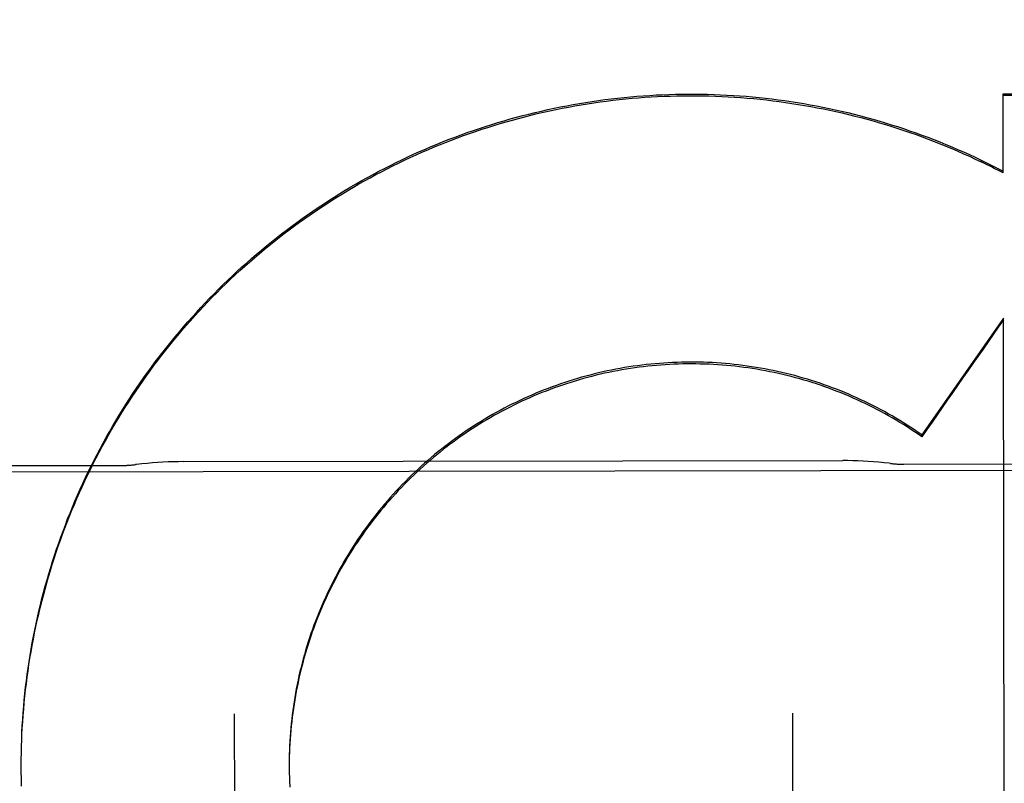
# Model space of a CAD drawing. Header units: inches. Extents: x 0 to 225, y 0 to 145.
# Tile 20 of 104: x 76.651 to 76.871, y 43.444 to 43.615. Entities that reach past the tile are written whole.
import ezdxf

# ---------------------------------------------------------------- set-up
doc = ezdxf.new("R2010")
doc.units = ezdxf.units.IN
doc.header["$LTSCALE"] = 12.3497320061
doc.header["$MEASUREMENT"] = 0
doc.linetypes.add('HIDDEN', pattern=[0.2, 0.1, -0.1])
doc.layers.get('0').update_dxf_attribs({"linetype": 'CONTINUOUS'})
for name, color, linetype in [('02___PRT_ALL_AXES', 7, 'CONTINUOUS'), ('DEFAULT_2', 8, 'HIDDEN'), ('DIMENSIONS', 7, 'CONTINUOUS')]:
    doc.layers.add(name, color=color, linetype=linetype)
doc.styles.get("Standard").update_dxf_attribs({"font": 'txt', "width": 0.8})
doc.dimstyles.new('DIMSTYLE_3', dxfattribs={"dimtxt": 1.030245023, "dimasz": 1.3208269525, "dimexe": 0.09, "dimexo": 0.07, "dimgap": 0.039, "dimtad": 0, "dimtih": 1, "dimtoh": 1, "dimzin": 4, "dimdsep": 46, "dimtxsty": 'Standard', "dimblk": '_FILLED', "dimblk1": '_FILLED', "dimblk2": '_FILLED', "dimcen": 0.09, "dimadec": 0, "dimazin": 0, "dimtfac": 1, "dimtofl": 0, "dimtmove": 0, "dimatfit": 3, "dimldrblk": '_FILLED', "dimfxl": 0, "dimtolj": 1, "dimtzin": 4, "dimarcsym": 0})

# ---------------------------------------------------------------- blocks, each defined once
blk = doc.blocks.new('_FILLED')
at = {"color": 0, "linetype": 'ByBlock'}
blk.add_solid([(0, 0), (-1, 0.2), (-1, -0.2)], dxfattribs=at)
blk = doc.blocks.new('*D13')
at = {"layer": 'DIMENSIONS', "color": 2, "linetype": 'Continuous'}
for p, q in [((73.9021050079, 93.34851445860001), (71.2604511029, 93.34851445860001)), ((77.5271050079, 93.34851445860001), (79.7422998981, 93.34851445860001))]:
    blk.add_line(p, q, dxfattribs=at)
at = {"layer": 'DIMENSIONS', "color": 2, "linetype": 'Continuous', "xscale": 1.3208269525, "yscale": 1.3208269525, "zscale": 1.3208269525}
blk.add_blockref('_FILLED', (73.9021050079, 93.34851445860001), dxfattribs=at)
at = {"layer": 'DIMENSIONS', "color": 2, "linetype": 'Continuous', "xscale": 1.3208269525, "yscale": 1.3208269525, "zscale": 1.3208269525, "rotation": 180}
blk.add_blockref('_FILLED', (77.5271050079, 93.34851445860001), dxfattribs=at)
at = {"layer": 'DIMENSIONS', "color": 2, "linetype": 'Continuous', "insert": (80.2574224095, 93.8636369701), "char_height": 1.030245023, "width": 3.2967840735, "attachment_point": 1, "line_spacing_factor": 0.9}
blk.add_mtext('3.63', dxfattribs=at)

msp = doc.modelspace()

# ---------------------------------------------------------------- linework, layer by layer
at = {"layer": '02___PRT_ALL_AXES', "color": 8, "linetype": 'HIDDEN'}
for p, q in [((76.5988063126, 43.5153046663), (76.67380621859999, 43.51542340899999)), ((76.6874418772, 43.5162655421), (76.8351677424, 43.5164994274)), ((76.8488059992, 43.5157004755), (76.9238059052, 43.5158192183)), ((76.3550588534, 43.5135068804), (77.1675578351, 43.5147932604))]:
    msp.add_line(p, q, dxfattribs=at)
at = {"layer": 'DEFAULT_2', "color": 8, "linetype": 'HIDDEN'}
for p, q in [((76.8710395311, 43.5985735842), (77.0908798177, 43.5984632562)), ((76.871067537, 43.5809070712), (76.8710395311, 43.5985735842)), ((76.8661179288, 43.5837750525), (76.8710669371, 43.58128594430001)), ((76.8661185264, 43.58339756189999), (76.8661179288, 43.5837750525)), ((76.8711187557, 43.54841788), (76.8528437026, 43.52226391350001)), ((76.8715148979, 43.2980316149), (76.8711187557, 43.54841788)), ((76.8528443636, 43.5218464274), (76.8528437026, 43.52226391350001)), ((76.6988943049, 43.4598064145), (76.6997684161, 42.9077032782)), ((76.8238941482, 43.4600043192), (76.8247682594, 42.9079011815)), ((76.65125677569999, 43.4522688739), (76.6513062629, 43.4542716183)), ((76.6512043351, 43.4493939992), (76.6512243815, 43.4513892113)), ((76.65122367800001, 43.4508315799), (76.651258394, 43.4528306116)), ((76.6511988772, 43.4478534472), (76.6512042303, 43.4499475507)), ((76.7112083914, 43.449738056), (76.7112017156, 43.4479483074)), ((76.7112265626, 43.4507236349), (76.7112093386, 43.4492719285)), ((76.6511988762, 43.4478534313), (76.6511979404, 43.4485057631)), ((76.65120692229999, 43.4465182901), (76.6511981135, 43.4483351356)), ((76.6512288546, 43.44508060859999), (76.65120551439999, 43.4470639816)), ((76.7112010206, 43.44875233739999), (76.7112009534, 43.44842997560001)), ((76.7112009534, 43.44842997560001), (76.711205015, 43.4473066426)), ((76.7112044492, 43.4477665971), (76.7112189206, 43.4463240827)), ((76.651264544, 43.44364318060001), (76.6512269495, 43.4456223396)), ((76.7112186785, 43.4467809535), (76.7112435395, 43.44534163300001)), ((76.7112437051, 43.4457955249), (76.711278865, 43.444359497))]:
    msp.add_line(p, q, dxfattribs=at)
for points in [[(76.6513036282, 43.4537058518), (76.6513679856, 43.4557120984), (76.65144355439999, 43.4571519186), (76.65153296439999, 43.4585909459), (76.6516362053, 43.4600290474), (76.65175326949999, 43.46146609), (76.6518841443, 43.46290194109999), (76.6520288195, 43.4643364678), (76.65218727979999, 43.46576953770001), (76.6523595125, 43.46720101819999), (76.6525454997, 43.4686307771), (76.6527452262, 43.4700586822), (76.6529586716, 43.4714846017), (76.6531858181, 43.47290840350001), (76.6534266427, 43.47432995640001), (76.6536811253, 43.4757491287), (76.6539492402, 43.4771657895), (76.6542309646, 43.4785798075), (76.6545262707, 43.4799910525), (76.6548351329, 43.48139939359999), (76.655157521, 43.48280470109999), (76.6554934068, 43.4842068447), (76.6558427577, 43.48560569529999), (76.656205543, 43.487001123), (76.6565817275, 43.4883929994), (76.6569712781, 43.4897811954), (76.6573741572, 43.49116558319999), (76.6577903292, 43.49254603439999), (76.6582197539, 43.4939224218), (76.65866239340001, 43.4952946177), (76.6591182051, 43.4966624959), (76.6595871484, 43.49802592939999), (76.66006917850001, 43.4993847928), (76.6605642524, 43.5007389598), (76.6610723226, 43.5020883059), (76.661593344, 43.5034327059), (76.6621272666, 43.50477203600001), (76.6626740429, 43.50610617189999), (76.66323362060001, 43.507434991), (76.6638059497, 43.5087583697), (76.6643909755, 43.51007618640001), (76.6649886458, 43.5113883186), (76.6655989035, 43.5126946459), (76.666221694, 43.5139950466), (76.666856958, 43.5152894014), (76.6675046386, 43.5165775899), (76.6681646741, 43.5178594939), (76.66883700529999, 43.519134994), (76.6695215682, 43.5204039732), (76.6702183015, 43.5216663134), (76.6709271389, 43.5229218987), (76.6716480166, 43.5241706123), (76.6723808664, 43.5254123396), (76.6731256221, 43.526646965), (76.6738822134, 43.5278743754), (76.6746505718, 43.5290944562), (76.6754306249, 43.5303070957), (76.676222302, 43.5315121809), (76.67702552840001, 43.5327096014), (76.6778402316, 43.5338992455), (76.6786663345, 43.5350810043), (76.6795037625, 43.5362547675), (76.6803524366, 43.5374204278), (76.6812122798, 43.5385778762), (76.6820832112, 43.539727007), (76.68296515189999, 43.5408677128), (76.6838580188, 43.5419998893), (76.6847617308, 43.5431234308), (76.685676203, 43.5442382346), (76.6866013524, 43.5453441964), (76.6875370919, 43.54644121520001), (76.6884833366, 43.5475291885), (76.6894399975, 43.5486080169), (76.6904069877, 43.5496775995), (76.69138421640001, 43.5507378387), (76.6923715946, 43.5517886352), (76.6933690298, 43.5528298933), (76.6943764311, 43.5538615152), (76.695393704, 43.5548834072), (76.69642075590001, 43.5558954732), (76.6974574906, 43.5568976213), (76.6985038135, 43.5578897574), (76.6995596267, 43.5588717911), (76.7006248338, 43.5598436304), (76.7016993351, 43.5608051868), (76.7027830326, 43.5617563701), (76.7038758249, 43.5626970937), (76.7049776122, 43.5636272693), (76.7060882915, 43.56454681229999), (76.7072077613, 43.5654556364), (76.708335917, 43.56635365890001), (76.70947265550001, 43.56724079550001), (76.7106178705, 43.56811696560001), (76.7117714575, 43.56898208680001), (76.7129333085, 43.5698360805), (76.7141033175, 43.5706788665), (76.7152813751, 43.57151036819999), (76.71646737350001, 43.57233050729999), (76.7176612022, 43.5731392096), (76.7188627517, 43.5739363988), (76.72007191, 43.57472200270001), (76.7212885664, 43.5754959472), (76.7225126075, 43.57625816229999), (76.72374392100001, 43.5770085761), (76.72498239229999, 43.5777471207), (76.7262279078, 43.5784737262), (76.72748035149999, 43.5791883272), (76.7287396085, 43.57989085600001), (76.7300055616, 43.5805812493), (76.7312780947, 43.5812594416), (76.7325570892, 43.581925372), (76.7338424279, 43.5825789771), (76.7351339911, 43.5832201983), (76.73643166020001, 43.5838489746), (76.7377353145, 43.5844652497), (76.73904483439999, 43.5850689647), (76.740360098, 43.5856600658), (76.7416809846, 43.58623849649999), (76.7430073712, 43.5868042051), (76.7443391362, 43.5873571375), (76.7456761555, 43.5878972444), (76.7470183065, 43.5884244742), (76.7483654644, 43.5889387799), (76.74971750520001, 43.5894401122), (76.75107430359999, 43.5899284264), (76.7524357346, 43.5904036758), (76.7538016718, 43.59086581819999), (76.7551719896, 43.591314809), (76.7565465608, 43.59175060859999), (76.7579252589, 43.5921731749), (76.7593079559, 43.59258247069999), (76.7606945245, 43.5929784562), (76.7620848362, 43.5933610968), (76.763478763, 43.5937303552), (76.7648761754, 43.5940861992), (76.7662769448, 43.59442859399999), (76.7676809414, 43.5947575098), (76.7690880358, 43.5950729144), (76.7704980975, 43.5953747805), (76.7719109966, 43.5956630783), (76.7733266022, 43.59593778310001), (76.7747447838, 43.5961988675), (76.77616541, 43.59644630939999), (76.7775883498, 43.5966800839), (76.7790134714, 43.5969001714), (76.7804406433, 43.5971065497), (76.7818697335, 43.59729920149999), (76.7833006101, 43.5974781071), (76.78473314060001, 43.597643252), (76.7861671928, 43.5977946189), (76.787602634, 43.5979321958), (76.7890393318, 43.598055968), (76.7904771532, 43.59816592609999), (76.79191596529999, 43.5982620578), (76.7933556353, 43.59834435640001), (76.79479603, 43.5984128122), (76.7962370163, 43.5984674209), (76.79767846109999, 43.5985081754), (76.79912023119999, 43.5985350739), (76.8005621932, 43.5985481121), (76.8020042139, 43.5985472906), (76.80344616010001, 43.5985326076), (76.8048878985, 43.5985040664), (76.8063292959, 43.59846166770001), (76.80777021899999, 43.59840541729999), (76.8092105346, 43.59833531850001), (76.8106501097, 43.5982513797), (76.8120888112, 43.5981536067), (76.81352650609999, 43.5980420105), (76.8149630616, 43.5979165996), (76.816398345, 43.5977773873), (76.8178322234, 43.5976243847), (76.8192645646, 43.59745760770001), (76.820695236, 43.59727707), (76.8221241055, 43.5970827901), (76.8235510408, 43.5968747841), (76.8249759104, 43.596653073), (76.8263985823, 43.5964176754), (76.8278189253, 43.59616861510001), (76.8292368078, 43.5959059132), (76.8306520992, 43.5956295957), (76.8320646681, 43.5953396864), (76.8334743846, 43.595036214), (76.8348811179, 43.5947192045), (76.8362847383, 43.5943886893), (76.8376851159, 43.5940446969), (76.8390821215, 43.59368726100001), (76.8404756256, 43.59331641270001), (76.8418654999, 43.5929321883), (76.84325161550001, 43.59253462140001), (76.8446338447, 43.5921237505), (76.84601205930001, 43.5916996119), (76.8473861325, 43.59126224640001), (76.8487559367, 43.5908116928), (76.8501213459, 43.5903479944), (76.8514822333, 43.5898711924), (76.8528384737, 43.58938133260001), (76.8541899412, 43.5888784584), (76.85553651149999, 43.58836261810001), (76.8568780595, 43.58783385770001)], [(76.6513642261, 43.45514228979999), (76.6514385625, 43.4565779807), (76.6515266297, 43.4580128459), (76.6516284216, 43.4594467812), (76.6517439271, 43.4608796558), (76.65187314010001, 43.4623113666), (76.65201604, 43.4637417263), (76.6521726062, 43.46517052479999), (76.6523428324, 43.4665977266), (76.6525267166, 43.4680233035), (76.6527242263, 43.4694470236), (76.65293533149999, 43.470868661), (76.6531600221, 43.4722881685), (76.6533982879, 43.4737054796), (76.6536500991, 43.4751204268), (76.65391543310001, 43.4765328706), (76.6541942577, 43.47794265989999), (76.65448653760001, 43.4793496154), (76.6547922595, 43.4807536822), (76.6551114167, 43.4821548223), (76.6554439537, 43.4835528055), (76.6557898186, 43.4849474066), (76.65614899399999, 43.4863385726), (76.6565214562, 43.4877262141), (76.6569071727, 43.4891102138), (76.657306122, 43.49049048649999), (76.6577182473, 43.4918668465), (76.658143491, 43.4932390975), (76.6585818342, 43.494607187), (76.6590332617, 43.4959710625), (76.6594977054, 43.4973305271), (76.6599750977, 43.49868537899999), (76.660465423, 43.50003558), (76.6609686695, 43.5013810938), (76.6614847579, 43.5027217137), (76.66201361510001, 43.50405724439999), (76.6625552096, 43.50538761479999), (76.6631095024, 43.50671272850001), (76.6636764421, 43.508032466), (76.6642559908, 43.5093467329), (76.6648480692, 43.5106553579), (76.6654525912, 43.51195814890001), (76.6660695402, 43.513255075), (76.66669890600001, 43.5145461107), (76.667340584, 43.515831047), (76.6679944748, 43.5171096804), (76.6686605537, 43.5183819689), (76.6693387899, 43.5196478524), (76.6700291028, 43.52090718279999), (76.6707314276, 43.5221598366), (76.6714456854, 43.52340567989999), (76.6721717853, 43.5246445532), (76.6729096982, 43.5258764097), (76.6736594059, 43.5271012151), (76.6744207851, 43.5283187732), (76.6751937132, 43.5295288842), (76.6759781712, 43.5307315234), (76.6767741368, 43.5319266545), (76.6775814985, 43.5331141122), (76.6784001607, 43.53429375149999), (76.6792300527, 43.53546547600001), (76.6800710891, 43.5366291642), (76.6809232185, 43.5377847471), (76.6817864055, 43.5389321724), (76.6826605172, 43.5400712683), (76.6835454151, 43.5412018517), (76.68444108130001, 43.5423239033), (76.6853474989, 43.5434373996), (76.6862645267, 43.5445421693), (76.6871920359, 43.5456380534), (76.688129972, 43.54672499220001), (76.6890782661, 43.5478029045), (76.6900368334, 43.5488716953), (76.6910056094, 43.5499312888), (76.6919844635, 43.5509815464), (76.6929732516, 43.552022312), (76.6939719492, 43.55305356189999), (76.6949805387, 43.5540752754), (76.6959988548, 43.5550872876), (76.6970267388, 43.5560894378), (76.6980641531, 43.5570816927), (76.6991110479, 43.55806400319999), (76.7001673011, 43.5590362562), (76.701232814, 43.5599983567), (76.7023074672, 43.5609502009), (76.7033911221, 43.5618916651), (76.7044837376, 43.562822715), (76.7055852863, 43.56374332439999), (76.7066955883, 43.5646533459), (76.7078144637, 43.5655526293), (76.7089418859, 43.5664411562), (76.710077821, 43.5673188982), (76.711222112, 43.5681857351), (76.7123746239, 43.56904156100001), (76.7135352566, 43.5698863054), (76.7147038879, 43.5707198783), (76.7158804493, 43.571542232), (76.7170648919, 43.5723533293), (76.7182570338, 43.5731530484), (76.7194566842, 43.5739412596), (76.7206638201, 43.5747179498), (76.7218784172, 43.5754831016), (76.7231002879, 43.5762365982), (76.7243292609, 43.5769783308), (76.7255652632, 43.5777082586), (76.7268082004, 43.5784263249), (76.7280579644, 43.579132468), (76.72931447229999, 43.5798266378), (76.7305775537, 43.5805087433), (76.7318470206, 43.5811786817), (76.7331228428, 43.5818364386), (76.7344049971, 43.5824819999), (76.7356932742, 43.5831152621), (76.7369874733, 43.5837361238), (76.7382875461, 43.5843445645), (76.7395934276, 43.5849405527), (76.740904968, 43.5855240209), (76.7422220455, 43.5860949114), (76.7435445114, 43.5866531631), (76.7448721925, 43.58719870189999), (76.7462050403, 43.58773150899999), (76.7475430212, 43.5882515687), (76.7488859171, 43.5887587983), (76.75023350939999, 43.58925311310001), (76.75158576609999, 43.5897345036), (76.7529426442, 43.5902029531), (76.7543039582, 43.5906583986), (76.7556695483, 43.5911007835), (76.7570392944, 43.591530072), (76.75841304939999, 43.591946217), (76.759790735, 43.5923491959), (76.7611722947, 43.5927389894), (76.7625575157, 43.5931155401), (76.7639461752, 43.5934787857), (76.7653382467, 43.593828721), (76.7667337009, 43.5941653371), (76.7681323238, 43.5944885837), (76.7695339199, 43.5947984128), (76.7709384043, 43.5950948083), (76.7723456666, 43.5953777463), (76.7737555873, 43.5956472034), (76.7751680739, 43.595903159), (76.77658293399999, 43.5961455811), (76.777999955, 43.596374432), (76.7794191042, 43.5965897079), (76.7808403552, 43.5967914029), (76.7822634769, 43.5969794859), (76.7836882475, 43.5971539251), (76.7851146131, 43.59731471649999), (76.7865424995, 43.59746185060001), (76.7879717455, 43.5975953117), (76.7894022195, 43.59771508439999), (76.7908337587, 43.597821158), (76.79226617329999, 43.59791351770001), (76.7936994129, 43.5979921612), (76.7951334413, 43.5980570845), (76.7965680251, 43.59810827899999), (76.7980029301, 43.5981457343), (76.7994381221, 43.5981694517), (76.8008735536, 43.5981794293), (76.8023090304, 43.5981756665), (76.8037443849, 43.5981581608), (76.8051794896, 43.59812691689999), (76.8066141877, 43.59808193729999), (76.8080483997, 43.5980232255), (76.8094820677, 43.5979507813), (76.81091497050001, 43.5978646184), (76.8123468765, 43.5977647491), (76.8137777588, 43.5976511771), (76.8152075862, 43.5975239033), (76.816636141, 43.5973829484), (76.8180632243, 43.5972283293), (76.8194887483, 43.5970600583), (76.82091259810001, 43.5968781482), (76.8223346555, 43.5966826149), (76.8237548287, 43.5964734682), (76.8251729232, 43.5962507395), (76.8265887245, 43.5960144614), (76.828002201, 43.5957646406), (76.8294133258, 43.59550128), (76.83082187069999, 43.59522442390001), (76.8322276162, 43.594934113), (76.83363050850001, 43.59463036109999), (76.83503047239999, 43.5943131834), (76.8364273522, 43.5939826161), (76.8378210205, 43.59363868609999), (76.8392113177, 43.5932814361), (76.8405980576, 43.5929109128), (76.84198119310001, 43.5925271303), (76.8433606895, 43.5921300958), (76.8447363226, 43.59171987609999), (76.8461078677, 43.5912965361), (76.8474752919, 43.5908600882), (76.8488385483, 43.5904105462), (76.85019745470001, 43.5899479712), (76.8515518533, 43.5894724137), (76.85290162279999, 43.5889839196), (76.85424661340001, 43.58848254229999), (76.855586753, 43.5879683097), (76.8569219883, 43.58744123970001)], [(76.8568780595, 43.58783385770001), (76.85821446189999, 43.5872922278), (76.85954559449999, 43.5867377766), (76.860871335, 43.58617055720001), (76.8621915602, 43.5855906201), (76.8635061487, 43.5849980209), (76.8648149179, 43.5843928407), (76.8661179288, 43.5837750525)], [(76.8569219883, 43.58744123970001), (76.8582521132, 43.5869014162), (76.8595769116, 43.58634892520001), (76.8608963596, 43.5857837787), (76.8622104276, 43.58520598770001), (76.86351891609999, 43.58461564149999), (76.8648215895, 43.58401284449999), (76.8661185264, 43.58339756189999)], [(76.8528437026, 43.52226391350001), (76.8520331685, 43.52282520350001), (76.8512166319, 43.5233775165), (76.8503940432, 43.5239208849), (76.8495655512, 43.5244552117), (76.848731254, 43.5249804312), (76.847891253, 43.525496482), (76.8470456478, 43.5260033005), (76.84619454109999, 43.5265008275), (76.8453380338, 43.5269890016), (76.8444762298, 43.527467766), (76.8436092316, 43.5279370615), (76.8427371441, 43.5283968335), (76.841860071, 43.5288470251), (76.84097811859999, 43.529287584), (76.8400913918, 43.5297184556), (76.8391999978, 43.5301395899), (76.8383040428, 43.5305509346), (76.8374036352, 43.5309524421), (76.8364988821, 43.5313440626), (76.835589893, 43.5317257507), (76.8346767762, 43.5320974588), (76.833759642, 43.5324591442), (76.8328385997, 43.5328107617), (76.8319137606, 43.5331522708), (76.8309852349, 43.5334836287), (76.8300531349, 43.53380479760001), (76.8291175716, 43.534115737), (76.828178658, 43.5344164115), (76.8272365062, 43.53470678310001), (76.8262912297, 43.5349868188), (76.8253429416, 43.5352564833), (76.8243917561, 43.5355157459), (76.8234377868, 43.5357645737), (76.8224811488, 43.5360029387), (76.8215219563, 43.5362308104), (76.820560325, 43.5364481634), (76.8195963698, 43.5366549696), (76.81863020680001, 43.5368512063), (76.8176619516, 43.5370368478), (76.8166917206, 43.53721187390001), (76.8157196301, 43.5373762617), (76.8147457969, 43.5375299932), (76.8137703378, 43.5376730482), (76.81279336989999, 43.5378054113), (76.8118150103, 43.5379270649), (76.8108353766, 43.5380379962), (76.8098545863, 43.5381381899), (76.8088727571, 43.5382276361), (76.8078900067, 43.5383063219), (76.8069064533, 43.53837424), (76.8059222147, 43.5384313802), (76.80493740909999, 43.5384777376), (76.8039521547, 43.5385133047), (76.8029665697, 43.5385380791), (76.8019807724, 43.538552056), (76.8009948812, 43.5385552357), (76.8000090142, 43.5385476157), (76.79902328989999, 43.538529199), (76.79803782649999, 43.5384999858), (76.7970527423, 43.5384599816), (76.7960681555, 43.5384091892), (76.79508418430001, 43.5383476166), (76.7941009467, 43.5382752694), (76.7931185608, 43.5381921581), (76.7921371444, 43.5380982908), (76.7911568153, 43.5379936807), (76.7901776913, 43.5378783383), (76.7891998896, 43.5377522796), (76.7882235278, 43.5376155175), (76.7872487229, 43.53746807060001), (76.7862755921, 43.5373099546), (76.7853042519, 43.5371411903), (76.7843348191, 43.5369617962), (76.7833674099, 43.5367717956), (76.7824021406, 43.53657120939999), (76.78143912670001, 43.5363600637), (76.7804784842, 43.5361383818), (76.7795203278, 43.5359061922), (76.7785647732, 43.535663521), (76.7776119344, 43.5354103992), (76.77666192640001, 43.5351468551), (76.7757148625, 43.5348729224), (76.774770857, 43.5345886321), (76.77383002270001, 43.5342940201), (76.7728924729, 43.5339891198), (76.7719583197, 43.5336739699), (76.7710276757, 43.5333486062), (76.7701006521, 43.5330130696), (76.76917736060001, 43.5326673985), (76.7682579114, 43.5323116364), (76.7673424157, 43.5319458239), (76.7664309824, 43.531570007), (76.76552372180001, 43.5311842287), (76.76462074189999, 43.5307885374), (76.7637221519, 43.5303829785), (76.7628280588, 43.5299676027), (76.7619385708, 43.5295424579), (76.7610537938, 43.5291075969), (76.7601738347, 43.5286630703), (76.7592987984, 43.528208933), (76.7584287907, 43.5277452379), (76.75756391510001, 43.5272720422), (76.7567042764, 43.5267894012), (76.7558499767, 43.5262973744), (76.7550011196, 43.5257960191), (76.75415780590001, 43.5252853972), (76.7533201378, 43.5247655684), (76.7524882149, 43.5242365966), (76.751662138, 43.5236985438), (76.7508420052, 43.523151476), (76.75002791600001, 43.52259545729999), (76.749219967, 43.5220305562), (76.7484182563, 43.5214568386), (76.7476228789, 43.5208743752), (76.74683393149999, 43.5202832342), (76.7460515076, 43.51968348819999), (76.7452757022, 43.5190752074), (76.74450660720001, 43.51845846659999), (76.7437443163, 43.5178333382), (76.7429889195, 43.5171998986), (76.7422405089, 43.5165582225), (76.7414991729, 43.5159083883), (76.7407650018, 43.5152504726), (76.7400380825, 43.5145845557), (76.7393185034, 43.5139107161), (76.7386063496, 43.51322903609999), (76.737901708, 43.5125395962), (76.7372046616, 43.5118424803), (76.7365152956, 43.5111377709), (76.7358336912, 43.51042555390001), (76.7351599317, 43.5097059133), (76.7344940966, 43.50897893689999), (76.7338362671, 43.5082447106), (76.7331865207, 43.5075033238), (76.7325449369, 43.5067548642), (76.7319115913, 43.5059994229), (76.7312865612, 43.5052370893), (76.7306699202, 43.5044679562), (76.73006174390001, 43.5036921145), (76.7294621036, 43.5029096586), (76.72887107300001, 43.5021206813), (76.7282887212, 43.5013252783), (76.7277151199, 43.500523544), (76.7271503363, 43.4997155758), (76.72659443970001, 43.4989014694), (76.7260474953, 43.4980813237), (76.7255095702, 43.497255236), (76.7249807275, 43.4964233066), (76.7244610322, 43.4955856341), (76.7239505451, 43.4947423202), (76.72344932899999, 43.4938934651), (76.7229574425, 43.4930391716), (76.7224749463, 43.4921795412), (76.72200189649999, 43.4913146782), (76.7215383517, 43.4904446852), (76.7210843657, 43.4895696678), (76.7206399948, 43.4886897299), (76.7202052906, 43.487804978), (76.71978030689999, 43.4869155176), (76.71936509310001, 43.4860214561), (76.7189597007, 43.4851229), (76.7185641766, 43.4842199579), (76.71817857, 43.4833127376), (76.7178029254, 43.4824013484), (76.71743728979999, 43.4814858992), (76.7170817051, 43.4805665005), (76.7167362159, 43.47964326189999), (76.7164008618, 43.4787162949), (76.71607568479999, 43.4777857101), (76.7157607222, 43.47685161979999), (76.71545601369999, 43.4759141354), (76.7151615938, 43.4749733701), (76.7148774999, 43.4740294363), (76.7146037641, 43.4730824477), (76.71434042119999, 43.4721325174), (76.7140875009, 43.47117976), (76.7138450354, 43.47022428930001), (76.7136130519, 43.4692662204), (76.71339158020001, 43.468305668), (76.71318064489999, 43.4673427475), (76.7129802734, 43.4663775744), (76.7127904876, 43.4654102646), (76.7126113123, 43.464440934), (76.7124427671, 43.4634696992), (76.71228487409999, 43.4624966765), (76.7121376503, 43.461521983), (76.7120011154, 43.46054573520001), (76.7118752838, 43.4595680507), (76.7117601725, 43.45858904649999), (76.7116557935, 43.4576088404), (76.71156216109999, 43.4566275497), (76.7114792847, 43.4556452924), (76.7114071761, 43.4546621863), (76.7113458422, 43.45367834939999), (76.7112952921, 43.4526938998), (76.71125553, 43.4517089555), (76.7112265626, 43.4507236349)], [(76.8528443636, 43.5218464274), (76.8520381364, 43.5224051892), (76.8512259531, 43.52295507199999), (76.850407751, 43.5234961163), (76.8495837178, 43.5240282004), (76.8487540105, 43.5245512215), (76.8479186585, 43.5250651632), (76.8470776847, 43.5255700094), (76.8462312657, 43.5260656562), (76.8453795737, 43.52655200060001), (76.844522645, 43.5270290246), (76.8436605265, 43.5274967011), (76.84279335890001, 43.527954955), (76.8419212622, 43.5284037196), (76.8410443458, 43.5288429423), (76.8401627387, 43.5292725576), (76.8392765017, 43.5296925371), (76.8383856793, 43.5301028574), (76.8374904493, 43.5305034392), (76.83659099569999, 43.5308941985), (76.8356873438, 43.5312751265), (76.8347795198, 43.5316462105), (76.8338677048, 43.5320073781), (76.8329520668, 43.5323585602), (76.8320326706, 43.5326997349), (76.8311095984, 43.5330308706), (76.8301829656, 43.5333519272), (76.82925286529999, 43.5336628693), (76.82831944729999, 43.53396365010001), (76.82738287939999, 43.53425421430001), (76.8264432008, 43.5345345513), (76.8255004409, 43.5348046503), (76.8245547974, 43.5350644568), (76.8236064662, 43.53531391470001), (76.822655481, 43.5355530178), (76.82170188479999, 43.5357817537), (76.8207458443, 43.5360000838), (76.8197875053, 43.5362079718), (76.81882697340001, 43.5364053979), (76.8178643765, 43.5365923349), (76.8168997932, 43.5367687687), (76.8159332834, 43.5369346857), (76.8149650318, 43.5370900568), (76.8139952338, 43.5372348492), (76.813023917, 43.53736906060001), (76.812051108, 43.5374926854), (76.8110770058, 43.5376057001), (76.8101017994, 43.5377080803), (76.809125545, 43.5377998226), (76.8081483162, 43.5378809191), (76.8071702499, 43.5379513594), (76.80619145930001, 43.5380111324), (76.8052120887, 43.5380602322), (76.80423230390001, 43.5380986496), (76.8032521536, 43.5381263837), (76.80227167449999, 43.5381434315), (76.8012910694, 43.5381497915), (76.80031054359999, 43.5381454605), (76.79933012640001, 43.53813044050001), (76.7983498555, 43.5381047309), (76.79736991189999, 43.5380683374), (76.7963904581, 43.5380212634), (76.795411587, 43.5379635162), (76.79443341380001, 43.5378951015), (76.7934560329, 43.5378160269), (76.7924795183, 43.5377262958), (76.79150404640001, 43.537625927), (76.7905298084, 43.5375149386), (76.7895568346, 43.5373933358), (76.7885851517, 43.53726111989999), (76.7876149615, 43.5371183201), (76.78664645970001, 43.5369649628), (76.7856796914, 43.5368010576), (76.7847147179, 43.5366266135), (76.78375168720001, 43.5364416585), (76.7827907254, 43.5362462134), (76.7818319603, 43.5360403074), (76.7808755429, 43.5358239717), (76.7799215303, 43.5355972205), (76.7789699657, 43.5353600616), (76.77802104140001, 43.535112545), (76.7770749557, 43.5348547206), (76.7761317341, 43.5345865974), (76.7751914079, 43.5343081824), (76.7742541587, 43.5340195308), (76.77332015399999, 43.5337206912), (76.7723894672, 43.53341169), (76.7714621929, 43.53309255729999), (76.7705384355, 43.5327633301), (76.7696182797, 43.5324240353), (76.7687018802, 43.532074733), (76.767789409, 43.5317154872), (76.7668808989, 43.5313463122), (76.7659763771, 43.5309672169), (76.7650760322, 43.5305782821), (76.7641800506, 43.530179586), (76.7632884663, 43.5297711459), (76.7624013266, 43.5293529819), (76.7615187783, 43.52892516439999), (76.7606409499, 43.528487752), (76.759767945, 43.5280407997), (76.7588998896, 43.5275843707), (76.75803684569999, 43.5271184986), (76.7571788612, 43.5266432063), (76.7563261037, 43.5261585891), (76.7554787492, 43.525664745), (76.7546368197, 43.5251616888), (76.7538003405, 43.5246494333), (76.7529694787, 43.5241280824), (76.7521443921, 43.5235977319), (76.75132513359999, 43.52305841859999), (76.7505117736, 43.5225101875), (76.7497044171, 43.5219531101), (76.7489031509, 43.5213872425), (76.7481080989, 43.5208126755), (76.7473194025, 43.5202295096), (76.7465370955, 43.5196377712), (76.7457612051, 43.5190374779), (76.7449918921, 43.5184287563), (76.7442293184, 43.5178117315), (76.74347350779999, 43.5171864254), (76.7427244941, 43.5165528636), (76.7419824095, 43.5159111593), (76.7412473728, 43.5152614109), (76.7405194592, 43.5146036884), (76.7397987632, 43.5139380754), (76.7390853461, 43.5132646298), (76.73837925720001, 43.5125833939), (76.7376806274, 43.5118944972), (76.7369895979, 43.5111980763), (76.73630618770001, 43.5104941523), (76.7356304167, 43.5097827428), (76.7349624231, 43.5090639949), (76.7343023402, 43.508338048), (76.7336502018, 43.50760494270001), (76.7330060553, 43.50686472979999), (76.7323699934, 43.5061175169), (76.7317420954, 43.5053633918), (76.73112244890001, 43.50460246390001), (76.7305111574, 43.503834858), (76.7299082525, 43.50306061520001), (76.7293137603, 43.50227976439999), (76.7287278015, 43.5014924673), (76.7281505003, 43.500698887), (76.7275818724, 43.4998990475), (76.72702193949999, 43.4990929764), (76.7264708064, 43.49828082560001), (76.7259285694, 43.4974627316), (76.725395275, 43.49663876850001), (76.7248709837, 43.4958090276), (76.724355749, 43.4949735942), (76.7238496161, 43.494132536), (76.7233526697, 43.4932859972), (76.7228650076, 43.4924341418), (76.72238663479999, 43.49157697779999), (76.7219175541, 43.4907145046), (76.7214578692, 43.4898469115), (76.721007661, 43.4889743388), (76.7205669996, 43.488096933), (76.7201359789, 43.4872148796), (76.7197146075, 43.4863282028), (76.71930290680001, 43.4854369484), (76.7189009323, 43.48454123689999), (76.7185087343, 43.48364117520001), (76.71812635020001, 43.4827368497), (76.7177538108, 43.4818283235), (76.7173911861, 43.4809157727), (76.71703855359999, 43.4799993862), (76.71669592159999, 43.4790791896), (76.71636330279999, 43.47815521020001), (76.71604076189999, 43.4772276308), (76.715728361, 43.4762966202), (76.7154261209, 43.4753622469), (76.7151340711, 43.47442459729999), (76.7148522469, 43.4734837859), (76.7145806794, 43.4725399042), (76.7143194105, 43.4715931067), (76.7140684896, 43.4706435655), (76.71382792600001, 43.4696913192), (76.7135977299, 43.4687363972), (76.713377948, 43.4677789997), (76.7131686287, 43.46681932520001), (76.7129697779, 43.46585740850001), (76.7127814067, 43.46489329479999), (76.7126035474, 43.4639271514), (76.7124362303, 43.4629591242), (76.7122794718, 43.4619893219), (76.71213329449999, 43.46101787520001), (76.7119977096, 43.4600448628), (76.7118727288, 43.4590703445), (76.7117583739, 43.4580945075), (76.7116546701, 43.4571175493), (76.7115616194, 43.4561394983), (76.71147922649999, 43.4551603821), (76.7114075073, 43.4541804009), (76.71134647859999, 43.4531997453), (76.7112961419, 43.4522184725), (76.71125650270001, 43.45123665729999), (76.711227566, 43.4502544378)], [(76.6874428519, 43.5162655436), (76.6863891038, 43.516257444), (76.68524015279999, 43.5162340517), (76.6840842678, 43.516195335), (76.68292220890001, 43.5161411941), (76.6817545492, 43.5160715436), (76.680581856, 43.51598631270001), (76.679404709, 43.5158854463), (76.6782236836, 43.5157689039), (76.6770393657, 43.51563666), (76.6767717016, 43.5156046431)], [(76.8458399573, 43.5158723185), (76.8455713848, 43.5159035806), (76.8443867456, 43.51603205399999), (76.8432054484, 43.5161448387), (76.8420280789, 43.5162419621), (76.8408552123, 43.5163234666), (76.8396874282, 43.5163894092), (76.8385252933, 43.5164398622), (76.8373693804, 43.51647491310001), (76.8362204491, 43.5164946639), (76.8351667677, 43.5164994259)], [(76.7112795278, 43.4448104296), (76.7113248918, 43.4433778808)]]:
    msp.add_lwpolyline(points, dxfattribs=at)
for centre, start, end in [((76.6737666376, 43.5404233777), 270.0907128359, 276.9041572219), ((76.8487664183, 43.5407004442), 263.2772684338, 270.0907128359)]:
    msp.add_arc(centre, 0.025, start, end, dxfattribs=at)
for centre, major_axis, ratio, start_param, end_param in [((3.5012011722, 43.5420072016), (2556.8120057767, -1.2831501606), 3.63953e-05, 1.5420105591, 1.5420965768), ((76.5337330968, 43.6576351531), (10.5665026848, -5.3147617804), 0.0070229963, 1.542398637, 1.5428672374), ((77.01336707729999, 43.6583945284), (3.7290344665, 5.337822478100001), 0.0082036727, -4.685978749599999, -4.6810743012)]:
    msp.add_ellipse(centre, major_axis=major_axis, ratio=ratio, start_param=start_param, end_param=end_param, dxfattribs=at)

# ---------------------------------------------------------------- dimensions: what is measured, and where the dimension line sits
at = {"layer": 'DIMENSIONS', "color": 2, "linetype": 'Continuous'}
dim = msp.add_linear_dim(base=(73.9021050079, 93.34851445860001), p1=(77.5271050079, 103.9466635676), p2=(73.9021050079, 42.6956635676), angle=180, dimstyle='DIMSTYLE_3', dxfattribs=at)
dim.commit()
dim.dimension.update_dxf_attribs({"geometry": '*D13', "text_midpoint": (81.9058144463, 93.34851445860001), "dimtype": 160})

doc.saveas('drawing.dxf')
